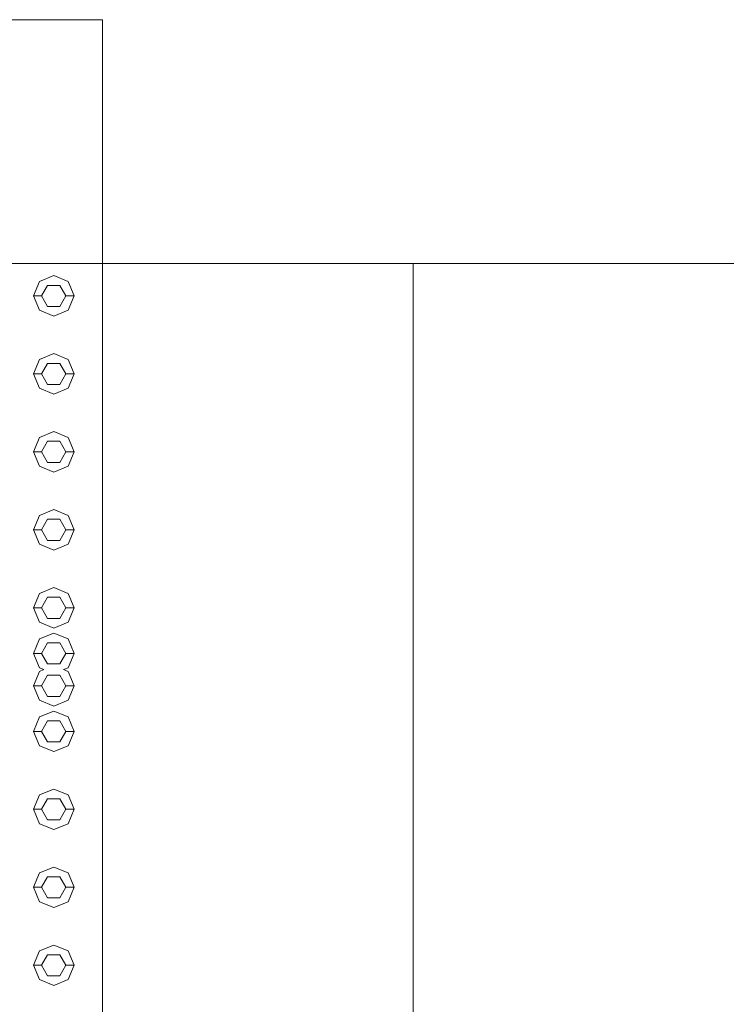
# Model space of a CAD drawing. Header units: millimetres. Extents: x -261 to 187, y -214 to 106.
# Tile 209 of 256: x -191.268 to -190.833, y -160.707 to -160.101. Entities that reach past the tile are written whole.
import ezdxf

# ---------------------------------------------------------------- set-up
doc = ezdxf.new("R2010")
doc.units = ezdxf.units.MM
doc.header["$LTSCALE"] = 0.005
doc.header["$MEASUREMENT"] = 0
for name, color, linetype, lineweight in [('IFC-Elemento construtivo genérico-Contorno', 9, 'Continuous', 5), ('IFC-Escada-Contorno', 9, 'Continuous', 5), ('IFC-Laje-Contorno', 9, 'Continuous', 5), ('IFC-Parede padrão-Contorno', 9, 'Continuous', 5), ('IFC-Viga-Contorno', 9, 'Continuous', 5)]:
    doc.layers.add(name, color=color, linetype=linetype, lineweight=lineweight)

msp = doc.modelspace()

# ---------------------------------------------------------------- linework, layer by layer
at = {"layer": 'IFC-Elemento construtivo genérico-Contorno', "lineweight": 5}
for p, q in [((-191.25588, -160.26203), (-191.24705, -160.25837)), ((-191.24705, -160.25837), (-191.23821, -160.26203)), ((-191.25954, -160.27087), (-191.25588, -160.26203)), ((-191.25454, -160.27087), (-191.2508, -160.26438)), ((-191.2508, -160.26438), (-191.2433, -160.26438)), ((-191.2433, -160.26438), (-191.23955, -160.27087)), ((-191.23821, -160.26203), (-191.23455, -160.27087)), ((-191.25954, -160.27087), (-191.25454, -160.27087)), ((-191.25954, -160.27087), (-191.25588, -160.27971)), ((-191.25454, -160.27087), (-191.2508, -160.27736)), ((-191.2433, -160.27736), (-191.23955, -160.27087)), ((-191.23955, -160.27087), (-191.23455, -160.27087)), ((-191.23821, -160.27971), (-191.23455, -160.27087)), ((-191.2508, -160.27736), (-191.2433, -160.27736)), ((-191.25588, -160.27971), (-191.24705, -160.28337)), ((-191.24705, -160.28337), (-191.23821, -160.27971)), ((-191.25588, -160.31003), (-191.24705, -160.30636)), ((-191.24705, -160.30636), (-191.23821, -160.31003)), ((-191.25954, -160.31886), (-191.25588, -160.31003)), ((-191.25454, -160.31886), (-191.2508, -160.31237)), ((-191.2508, -160.31237), (-191.2433, -160.31237)), ((-191.2433, -160.31237), (-191.23955, -160.31886)), ((-191.23821, -160.31003), (-191.23455, -160.31886)), ((-191.25954, -160.31886), (-191.25454, -160.31886)), ((-191.25954, -160.31886), (-191.25588, -160.32771)), ((-191.25454, -160.31886), (-191.2508, -160.32536)), ((-191.2433, -160.32536), (-191.23955, -160.31886)), ((-191.23955, -160.31886), (-191.23455, -160.31886)), ((-191.23821, -160.32771), (-191.23455, -160.31886)), ((-191.25588, -160.32771), (-191.24705, -160.33136)), ((-191.2508, -160.32536), (-191.2433, -160.32536)), ((-191.24705, -160.33136), (-191.23821, -160.32771)), ((-191.25954, -160.36686), (-191.25588, -160.35803)), ((-191.25588, -160.35803), (-191.24705, -160.35436)), ((-191.24705, -160.35436), (-191.23821, -160.35803)), ((-191.23821, -160.35803), (-191.23455, -160.36686)), ((-191.25454, -160.36686), (-191.2508, -160.36037)), ((-191.2508, -160.36037), (-191.2433, -160.36037)), ((-191.2433, -160.36037), (-191.23955, -160.36686)), ((-191.25954, -160.36686), (-191.25454, -160.36686)), ((-191.25954, -160.36686), (-191.25588, -160.3757)), ((-191.25454, -160.36686), (-191.2508, -160.37336)), ((-191.2433, -160.37336), (-191.23955, -160.36686)), ((-191.23955, -160.36686), (-191.23455, -160.36686)), ((-191.23821, -160.3757), (-191.23455, -160.36686)), ((-191.25588, -160.3757), (-191.24705, -160.37936)), ((-191.2508, -160.37336), (-191.2433, -160.37336)), ((-191.24705, -160.37936), (-191.23821, -160.3757)), ((-191.25954, -160.41486), (-191.25588, -160.40602)), ((-191.25588, -160.40602), (-191.24705, -160.40236)), ((-191.24705, -160.40236), (-191.23821, -160.40602)), ((-191.23821, -160.40602), (-191.23455, -160.41486)), ((-191.25454, -160.41486), (-191.2508, -160.40836)), ((-191.2508, -160.40836), (-191.2433, -160.40836)), ((-191.2433, -160.40836), (-191.23955, -160.41486)), ((-191.25954, -160.41486), (-191.25454, -160.41486)), ((-191.25954, -160.41486), (-191.25588, -160.42369)), ((-191.25454, -160.41486), (-191.2508, -160.42135)), ((-191.2433, -160.42135), (-191.23955, -160.41486)), ((-191.23955, -160.41486), (-191.23455, -160.41486)), ((-191.23821, -160.42369), (-191.23455, -160.41486)), ((-191.25588, -160.42369), (-191.24705, -160.42736)), ((-191.2508, -160.42135), (-191.2433, -160.42135)), ((-191.24705, -160.42736), (-191.23821, -160.42369)), ((-191.25954, -160.46286), (-191.25588, -160.45401)), ((-191.25588, -160.45401), (-191.24705, -160.45036)), ((-191.24705, -160.45036), (-191.23821, -160.45401)), ((-191.23821, -160.45401), (-191.23455, -160.46286)), ((-191.25454, -160.46286), (-191.2508, -160.45636)), ((-191.2508, -160.45636), (-191.2433, -160.45636)), ((-191.2433, -160.45636), (-191.23955, -160.46286)), ((-191.25954, -160.46286), (-191.25454, -160.46286)), ((-191.25954, -160.46286), (-191.25588, -160.47169)), ((-191.25454, -160.46286), (-191.2508, -160.46935)), ((-191.2433, -160.46935), (-191.23955, -160.46286)), ((-191.23955, -160.46286), (-191.23455, -160.46286)), ((-191.23821, -160.47169), (-191.23455, -160.46286)), ((-191.25588, -160.47169), (-191.24705, -160.47535)), ((-191.2508, -160.46935), (-191.2433, -160.46935)), ((-191.24705, -160.47535), (-191.23821, -160.47169)), ((-191.25588, -160.48201), (-191.24705, -160.47835)), ((-191.24705, -160.47835), (-191.23821, -160.48201)), ((-191.25954, -160.49085), (-191.25588, -160.48201)), ((-191.25454, -160.49085), (-191.2508, -160.48436)), ((-191.2508, -160.48436), (-191.2433, -160.48436)), ((-191.2433, -160.48436), (-191.23955, -160.49085)), ((-191.23821, -160.48201), (-191.23455, -160.49085)), ((-191.25954, -160.49085), (-191.25454, -160.49085)), ((-191.25954, -160.49085), (-191.25588, -160.49969)), ((-191.25454, -160.49085), (-191.2508, -160.49734)), ((-191.2433, -160.49734), (-191.23955, -160.49085)), ((-191.23955, -160.49085), (-191.23455, -160.49085)), ((-191.23821, -160.49969), (-191.23455, -160.49085)), ((-191.2508, -160.49734), (-191.2433, -160.49734)), ((-191.25954, -160.51085), (-191.25588, -160.50201)), ((-191.25588, -160.49969), (-191.25308, -160.50085)), ((-191.25588, -160.50201), (-191.25308, -160.50085)), ((-191.24101, -160.50085), (-191.23821, -160.49969)), ((-191.24101, -160.50085), (-191.23821, -160.50201)), ((-191.23821, -160.50201), (-191.23455, -160.51085)), ((-191.25454, -160.51085), (-191.2508, -160.50436)), ((-191.2508, -160.50436), (-191.2433, -160.50436)), ((-191.2433, -160.50436), (-191.23955, -160.51085)), ((-191.25954, -160.51085), (-191.25454, -160.51085)), ((-191.25954, -160.51085), (-191.25588, -160.51969)), ((-191.25454, -160.51085), (-191.2508, -160.51734)), ((-191.2433, -160.51734), (-191.23955, -160.51085)), ((-191.23955, -160.51085), (-191.23455, -160.51085)), ((-191.23821, -160.51969), (-191.23455, -160.51085)), ((-191.25588, -160.51969), (-191.24705, -160.52335)), ((-191.2508, -160.51734), (-191.2433, -160.51734)), ((-191.24705, -160.52335), (-191.23821, -160.51969)), ((-191.25588, -160.53001), (-191.24705, -160.52635)), ((-191.24705, -160.52635), (-191.23821, -160.53001)), ((-191.25954, -160.53885), (-191.25588, -160.53001)), ((-191.25454, -160.53885), (-191.2508, -160.53235)), ((-191.2508, -160.53235), (-191.2433, -160.53235)), ((-191.2433, -160.53235), (-191.23955, -160.53885)), ((-191.23821, -160.53001), (-191.23455, -160.53885)), ((-191.25954, -160.53885), (-191.25454, -160.53885)), ((-191.25954, -160.53885), (-191.25588, -160.54769)), ((-191.25454, -160.53885), (-191.2508, -160.54534)), ((-191.2433, -160.54534), (-191.23955, -160.53885)), ((-191.23955, -160.53885), (-191.23455, -160.53885)), ((-191.23821, -160.54769), (-191.23455, -160.53885)), ((-191.2508, -160.54534), (-191.2433, -160.54534)), ((-191.25588, -160.54769), (-191.24705, -160.55134)), ((-191.24705, -160.55134), (-191.23821, -160.54769)), ((-191.25588, -160.57801), (-191.24705, -160.57435)), ((-191.24705, -160.57435), (-191.23821, -160.57801)), ((-191.25954, -160.58684), (-191.25588, -160.57801)), ((-191.25454, -160.58684), (-191.2508, -160.58035)), ((-191.2508, -160.58035), (-191.2433, -160.58035)), ((-191.2433, -160.58035), (-191.23955, -160.58684)), ((-191.23821, -160.57801), (-191.23455, -160.58684)), ((-191.25954, -160.58684), (-191.25454, -160.58684)), ((-191.25954, -160.58684), (-191.25588, -160.59568)), ((-191.25454, -160.58684), (-191.2508, -160.59334)), ((-191.2433, -160.59334), (-191.23955, -160.58684)), ((-191.23955, -160.58684), (-191.23455, -160.58684)), ((-191.23821, -160.59568), (-191.23455, -160.58684)), ((-191.2508, -160.59334), (-191.2433, -160.59334)), ((-191.25588, -160.59568), (-191.24705, -160.59934)), ((-191.24705, -160.59934), (-191.23821, -160.59568)), ((-191.25588, -160.626), (-191.24705, -160.62234)), ((-191.24705, -160.62234), (-191.23821, -160.626)), ((-191.25954, -160.63484), (-191.25588, -160.626)), ((-191.25454, -160.63484), (-191.2508, -160.62835)), ((-191.2508, -160.62835), (-191.2433, -160.62835)), ((-191.2433, -160.62835), (-191.23955, -160.63484)), ((-191.23821, -160.626), (-191.23455, -160.63484)), ((-191.25954, -160.63484), (-191.25454, -160.63484)), ((-191.25954, -160.63484), (-191.25588, -160.64368)), ((-191.25454, -160.63484), (-191.2508, -160.64133)), ((-191.2433, -160.64133), (-191.23955, -160.63484)), ((-191.23955, -160.63484), (-191.23455, -160.63484)), ((-191.23821, -160.64368), (-191.23455, -160.63484)), ((-191.2508, -160.64133), (-191.2433, -160.64133)), ((-191.25588, -160.64368), (-191.24705, -160.64734)), ((-191.24705, -160.64734), (-191.23821, -160.64368)), ((-191.25588, -160.674), (-191.24705, -160.67034)), ((-191.24705, -160.67034), (-191.23821, -160.674)), ((-191.25954, -160.68284), (-191.25588, -160.674)), ((-191.25454, -160.68284), (-191.2508, -160.67634)), ((-191.2508, -160.67634), (-191.2433, -160.67634)), ((-191.2433, -160.67634), (-191.23955, -160.68284)), ((-191.23821, -160.674), (-191.23455, -160.68284)), ((-191.25954, -160.68284), (-191.25454, -160.68284)), ((-191.25954, -160.68284), (-191.25588, -160.69167)), ((-191.25454, -160.68284), (-191.2508, -160.68933)), ((-191.2433, -160.68933), (-191.23955, -160.68284)), ((-191.23955, -160.68284), (-191.23455, -160.68284)), ((-191.23821, -160.69167), (-191.23455, -160.68284)), ((-191.2508, -160.68933), (-191.2433, -160.68933)), ((-191.25588, -160.69167), (-191.24705, -160.69534)), ((-191.24705, -160.69534), (-191.23821, -160.69167))]:
    msp.add_line(p, q, dxfattribs=at)
at = {"layer": 'IFC-Escada-Contorno', "lineweight": 5}
msp.add_line((-191.02601, -161.75075), (-191.02601, -160.25088), dxfattribs=at)
at = {"layer": 'IFC-Laje-Contorno', "lineweight": 5}
msp.add_line((-191.21705, -161.90074), (-191.21705, -160.1637), dxfattribs=at)
at = {"layer": 'IFC-Parede padrão-Contorno', "lineweight": 5}
for p, q in [((-191.21705, -160.22357), (-191.21705, -160.10088)), ((-191.21705, -160.22385), (-191.21705, -160.22357)), ((-191.21705, -160.25088), (-191.21705, -160.22385)), ((-191.21705, -160.25087), (-190.90751, -160.25087)), ((-190.90751, -160.25087), (-190.79211, -160.25087))]:
    msp.add_line(p, q, dxfattribs=at)
at = {"layer": 'IFC-Viga-Contorno', "lineweight": 5}
for p, q in [((-191.67731, -160.10089), (-191.21705, -160.10089)), ((-191.67731, -160.25088), (-190.12357, -160.25088))]:
    msp.add_line(p, q, dxfattribs=at)

doc.saveas('drawing.dxf')
